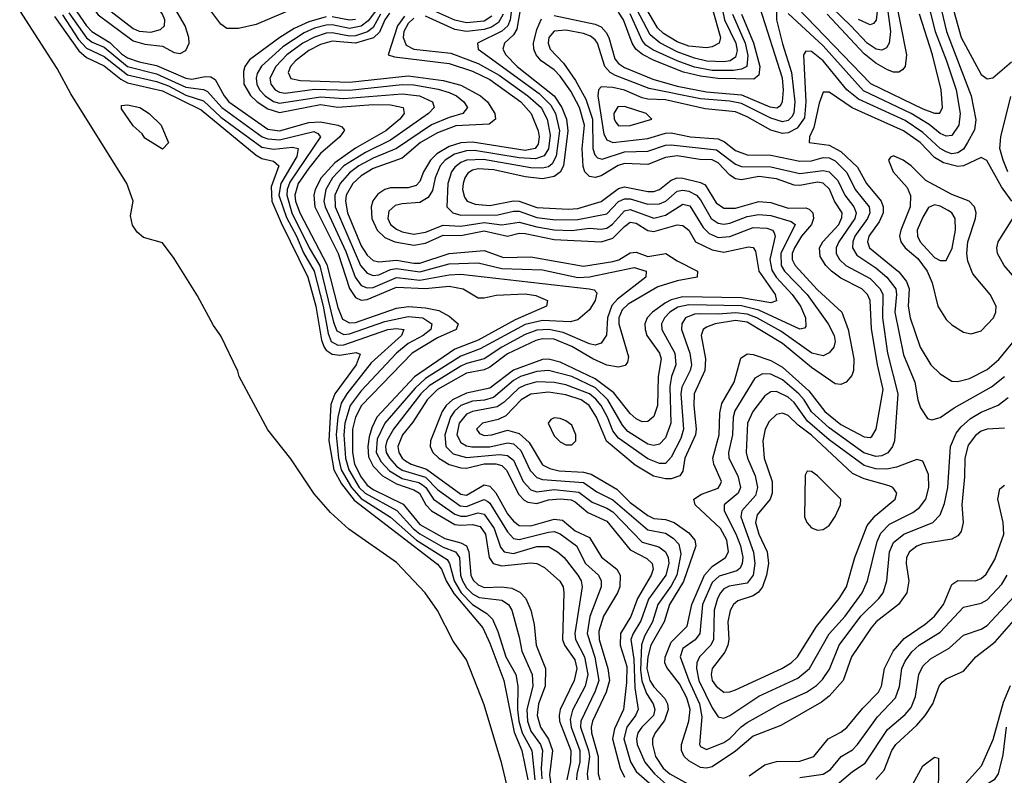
# Model space of a CAD drawing. Header units: inches. Extents: x 990535 to 1117859, y 769386 to 892122.
# Tile 6 of 256: x 1025362 to 1028729, y 846245 to 848831. Entities that reach past the tile are written whole.
import ezdxf

# ---------------------------------------------------------------- set-up
doc = ezdxf.new("R2010")
doc.units = ezdxf.units.IN
doc.header["$MEASUREMENT"] = 0
doc.layers.add('B0824', color=7, linetype='Continuous')

msp = doc.modelspace()

# ---------------------------------------------------------------- linework, layer by layer
at = {"layer": 'B0824', "color": 5}
for points, elevation in [([(1025570, 849089.3), (1025554.3, 849085.7), (1025543.4, 849076.6), (1025537, 849050), (1025539.9, 849030), (1025570, 848940.8), (1025590, 848900.2), (1025630, 848847.6), (1025750, 848758.1), (1025790, 848746.7), (1025850, 848740.5), (1025890, 848718.8), (1025910, 848714.6), (1025930, 848724.9), (1025940.8, 848750), (1025940.6, 848770), (1025928.1, 848810), (1025892.6, 848870), (1025836.3, 848930), (1025770.3, 848970.3), (1025710, 849030.2), (1025675.1, 849055.1), (1025590, 849086.4)], 2220), ([(1025630, 849027.1), (1025610, 849025.4), (1025600.5, 849010), (1025603.2, 848970), (1025617.9, 848930), (1025640.6, 848890), (1025659.1, 848870), (1025750, 848800), (1025770, 848791.1), (1025810, 848787.5), (1025842.7, 848797.3), (1025856.3, 848810), (1025857.7, 848830), (1025850.5, 848850), (1025821, 848890), (1025801.7, 848910), (1025722.2, 848962.2), (1025650, 849018.6)], 2240), ([(1025850, 848388), (1025790, 848425.1), (1025780.1, 848440.1), (1025750, 848467.3), (1025710, 848526), (1025710, 848537.1), (1025730, 848539.8), (1025772.2, 848530), (1025804.9, 848510), (1025846, 848470), (1025870.9, 848409.1)], 2080), ([(1027430, 848533.9), (1027407.8, 848532.2), (1027393.6, 848510), (1027394.7, 848490), (1027400.3, 848480.3), (1027410, 848467.9), (1027450, 848468.2), (1027523.6, 848490), (1027504.2, 848510)], 2480), ([(1028350, 848364.6), (1028340.1, 848359.9), (1028333.2, 848350), (1028349.2, 848310), (1028396.7, 848256.7), (1028408.5, 848228.5), (1028407, 848190), (1028374.8, 848110), (1028370.9, 848090), (1028375.7, 848070), (1028390.4, 848050), (1028433.2, 848013.2), (1028465.6, 847970), (1028482.4, 847930), (1028501.4, 847850), (1028530, 847804.9), (1028550, 847786.5), (1028590, 847761.1), (1028615.8, 847755.8), (1028650, 847766), (1028692.3, 847810), (1028700.5, 847830), (1028700.8, 847850), (1028681.2, 847890), (1028621.4, 847961.4), (1028603.9, 848003.9), (1028600.9, 848030), (1028604.7, 848070), (1028630.3, 848150.3), (1028632.5, 848170), (1028626.8, 848190), (1028608.4, 848210), (1028550, 848232.2), (1028460.5, 848280.5), (1028410, 848330.3), (1028382.9, 848350)], 2520), ([(1028490, 848196.9), (1028470, 848188.4), (1028450, 848154.9), (1028431.2, 848110), (1028431.6, 848090), (1028441, 848070), (1028490, 848017.2), (1028510, 848006.1), (1028530, 848006.3), (1028551.1, 848048.9), (1028561.8, 848110), (1028561.1, 848150), (1028549.3, 848169.3), (1028537.5, 848177.5), (1028510, 848192.1)], 2540), ([(1027950, 847558.6), (1027930, 847557.7), (1027910, 847543.7), (1027868.6, 847490), (1027850.3, 847449.7), (1027846.7, 847350), (1027851, 847330), (1027877.3, 847270), (1027885.3, 847230), (1027878, 847202), (1027831.2, 847150), (1027828, 847130), (1027870.9, 847009.1), (1027875.9, 846970), (1027870.3, 846930), (1027850, 846903), (1027787.9, 846892.1), (1027770, 846883.3), (1027757.9, 846870), (1027747.6, 846850), (1027737.2, 846810), (1027734, 846710), (1027724.9, 846690), (1027686.7, 846650), (1027677.9, 846630), (1027676.5, 846610), (1027684.5, 846570), (1027730, 846476.4), (1027750, 846445.3), (1027770, 846440.1), (1027790, 846449.3), (1027890, 846515.5), (1028022.7, 846577.3), (1028062.8, 846610), (1028130, 846728.8), (1028184.4, 846790), (1028243.3, 846870), (1028260.6, 846910), (1028294.4, 847045.6), (1028306.4, 847073.6), (1028336, 847104), (1028416, 847144), (1028438.8, 847161.2), (1028460.3, 847190), (1028471.4, 847230), (1028470, 847274.5), (1028450, 847320.4), (1028430, 847325.3), (1028360.1, 847299.9), (1028327.3, 847292.7), (1028290, 847293.5), (1028250, 847305.2), (1028130, 847393.4), (1028056.5, 847456.5), (1028010, 847520.4), (1027990, 847538.8)], 2460), ([(1027970, 847484.3), (1027950, 847479.2), (1027924.8, 847455.2), (1027910.6, 847429.4), (1027902.8, 847390), (1027907.7, 847330), (1027935.4, 847250), (1027935.5, 847210), (1027928.1, 847190), (1027883.4, 847136.6), (1027878.4, 847110), (1027889.8, 847070), (1027917.7, 847010), (1027922, 846970), (1027915.8, 846930), (1027901.9, 846890), (1027888.7, 846871.3), (1027870, 846859.4), (1027817.8, 846842.2), (1027802.9, 846830), (1027791, 846809), (1027783.9, 846770), (1027786.9, 846710), (1027783.8, 846690), (1027773.7, 846666.3), (1027729.4, 846610.6), (1027726, 846590), (1027730.1, 846570), (1027743.2, 846550), (1027770, 846529.7), (1027790, 846530.5), (1027810, 846537.5), (1027968, 846610), (1028000.6, 846630), (1028021.8, 846650), (1028086.3, 846753.7), (1028164.2, 846850), (1028188.9, 846890), (1028217.3, 846990), (1028259.8, 847100.2), (1028287.1, 847132.9), (1028355.6, 847190), (1028361.7, 847210), (1028348.1, 847230), (1028335.8, 847235.8), (1028250, 847260), (1028210, 847277.3), (1028070, 847409.1), (1028023.5, 847443.5), (1027990, 847476.1)], 2480), ([(1027190, 847468.7), (1027177.8, 847462.2), (1027168.5, 847450), (1027190, 847406.3), (1027210, 847386), (1027230, 847375.8), (1027250, 847376.4), (1027263.2, 847390), (1027263.7, 847396.3), (1027263.5, 847410), (1027250, 847442.8), (1027230, 847458.5), (1027210, 847466.3)], 2420), ([(1028054.6, 847285.4), (1028047.4, 847272.6), (1028046.2, 847130), (1028054.1, 847110), (1028070, 847091.7), (1028090, 847083.7), (1028110, 847086.6), (1028130, 847100.4), (1028150, 847130.1), (1028168.6, 847170), (1028170.3, 847190), (1028090, 847269.4), (1028070, 847284.3)], 2520)]:
    msp.add_lwpolyline(points, close=True, dxfattribs=dict(at, elevation=elevation))
for points, elevation in [([(1028316.2, 848970), (1028339.6, 848790), (1028335.5, 848750), (1028326.1, 848733.9), (1028310, 848726.1), (1028290.8, 848729.2), (1028259.5, 848750), (1028204, 848810), (1027977.2, 849030)], 2360), ([(1027087.6, 848952.4), (1027061.3, 848798.7), (1027050, 848778.5), (1027019.5, 848750), (1027013.4, 848730), (1027024.5, 848710), (1027063, 848670), (1027189.8, 848570), (1027216.1, 848530), (1027231.5, 848490), (1027236.4, 848450), (1027221, 848330), (1027210.6, 848309.4), (1027190, 848293.9), (1027150, 848285.7), (1027090, 848292.7), (1026983.3, 848316.7), (1026930, 848320.3), (1026910, 848315.6), (1026894.6, 848305.4), (1026883.5, 848290), (1026877.9, 848270), (1026876.5, 848250), (1026882.9, 848222.9), (1026891.6, 848210), (1026918.8, 848198.8), (1026970, 848194.5), (1027050, 848210.5), (1027070, 848209.7), (1027130, 848187.6), (1027238.2, 848181.8), (1027270, 848185), (1027350, 848208.1), (1027410, 848252.7), (1027430, 848258.7), (1027510, 848242.4), (1027530, 848242.8), (1027550, 848250.1), (1027590, 848281.9), (1027610, 848289), (1027630, 848288.6), (1027690, 848273.8), (1027705.8, 848265.8), (1027744.1, 848204.1), (1027770, 848185.4), (1027810, 848185.6), (1027890, 848208.5), (1027930, 848204.6), (1027990, 848185.5), (1028050, 848186.6), (1028062.2, 848182.2), (1028074.2, 848170), (1028076.2, 848150), (1028069.1, 848130), (1028035.2, 848090), (1028011, 848050), (1028003.8, 848030), (1028003.6, 848010), (1028013.3, 847990), (1028090, 847905.8), (1028173.4, 847830), (1028194.5, 847770), (1028214.8, 847670), (1028213.3, 847630), (1028207.3, 847612.7), (1028188, 847590), (1028170, 847582.8), (1028150, 847584.4), (1028070, 847640.9), (1027970, 847722.2), (1027850, 847795.7), (1027810, 847801.5), (1027740.7, 847790), (1027710, 847778.9), (1027699.2, 847770), (1027692.4, 847750), (1027706.7, 847670), (1027705, 847630), (1027668.3, 847550), (1027666.9, 847510), (1027675.4, 847430), (1027672.5, 847410), (1027636.2, 847330), (1027630, 847285.6), (1027619.3, 847270), (1027590, 847259.8), (1027570, 847259.2), (1027529.2, 847269.2), (1027466.1, 847306.1), (1027368.7, 847388.7), (1027334.8, 847470), (1027308.7, 847510), (1027281.4, 847530), (1027230, 847546.7), (1027170, 847556.1), (1027110, 847548.7), (1027077, 847530), (1027024.7, 847475.3), (1026997.9, 847462.1), (1026944, 847450), (1026924.2, 847430), (1026934.7, 847414.7), (1026950, 847407.7), (1026976.4, 847410), (1027030, 847426), (1027070, 847414.9), (1027104.1, 847384), (1027150, 847307), (1027174.4, 847294.4), (1027206.7, 847286.7), (1027290, 847282.8), (1027315.7, 847275.7), (1027403.8, 847223.8), (1027450, 847178), (1027510, 847134), (1027530, 847124.1), (1027570, 847119.9), (1027599.6, 847110), (1027650, 847074.8), (1027670.7, 847050), (1027673.9, 847030), (1027631.7, 846908.3), (1027584.2, 846830), (1027566.2, 846770), (1027520.2, 846690), (1027509.6, 846650.4), (1027506.8, 846610), (1027517, 846570), (1027530, 846547.7), (1027568, 846508), (1027576.7, 846490), (1027579.2, 846470), (1027567.3, 846432.7), (1027535.2, 846390), (1027526.1, 846370), (1027525.5, 846350), (1027536.6, 846310), (1027562.1, 846270), (1027585, 846250), (1027657.2, 846210)], 2380), ([(1028498, 848930), (1028531.7, 848790), (1028615.4, 848570), (1028632, 848488), (1028626.7, 848453.3), (1028603.5, 848410), (1028590, 848387.9), (1028570, 848374.6), (1028550, 848372), (1028530, 848378.5), (1028509.9, 848389.8), (1028450, 848444.6), (1028390, 848485.2), (1028230, 848558.3), (1028190.9, 848590.9), (1028110, 848689.9), (1028070, 848721.5), (1028050, 848722.7), (1028042.7, 848710), (1028050.8, 848550), (1028045.4, 848494.6), (1028020.6, 848459.4), (1027990, 848443.7), (1027970, 848441.7), (1027930, 848452.6), (1027850, 848498.7), (1027810, 848515), (1027705.7, 848525.7), (1027570, 848556.1), (1027510, 848558.2), (1027490, 848562.7), (1027430, 848589.3), (1027390, 848598.5), (1027350, 848600.7), (1027340.8, 848590), (1027339.2, 848570), (1027359.4, 848439.4), (1027370, 848419.1), (1027390, 848410.9), (1027510, 848424.2), (1027570, 848442.6), (1027590, 848442.9), (1027655.8, 848430), (1027750, 848423.2), (1027772.4, 848412.4), (1027810, 848383.2), (1027850, 848367.9), (1027930, 848367.3), (1028030, 848346.7), (1028070, 848347.9), (1028110, 848358.6), (1028130, 848357.9), (1028150, 848347.8), (1028190, 848307.4), (1028219.3, 848250), (1028267, 848190), (1028269.1, 848170), (1028261.7, 848150), (1028218.3, 848090), (1028210.5, 848070), (1028209.6, 848049.6), (1028224.6, 848024.6), (1028290, 847981.9), (1028326.8, 847950), (1028357.7, 847910), (1028360.8, 847890), (1028354.3, 847830), (1028383.7, 847683.7), (1028422.6, 847590), (1028433.2, 847530), (1028442.8, 847502.8), (1028466.4, 847466.4), (1028481.6, 847461.6), (1028510, 847469.4), (1028557.8, 847502.2), (1028685.5, 847574.5), (1028730, 847610.1)], 2460), ([(1027729.7, 848870), (1027758.5, 848770), (1027754.2, 848750), (1027730, 848737.2), (1027710, 848733.8), (1027650, 848739.5), (1027610, 848754.6), (1027563.7, 848783.8), (1027543, 848803), (1027470, 848929.4)], 2320), ([(1028452.3, 848950), (1028492.7, 848790), (1028531.8, 848690), (1028564.4, 848590), (1028577.6, 848510), (1028573.1, 848470), (1028550, 848434.1), (1028530, 848431.8), (1028510, 848441.7), (1028471.6, 848471.6), (1028410, 848510), (1028247.6, 848587.6), (1028110, 848740.8), (1027990, 848852.2)], 2440), ([(1028351.3, 848930), (1028394.7, 848710), (1028390.4, 848670), (1028380.9, 848659.1), (1028368.6, 848651.4), (1028350, 848651.5), (1028330, 848658.9), (1028290, 848682.1), (1028250, 848714), (1028123.6, 848850)], 2380), ([(1027049.1, 848910), (1027039.5, 848830), (1027030.6, 848809.4), (1027010, 848791.3), (1026927.5, 848750), (1026930.1, 848730), (1027137.7, 848577.7), (1027178.6, 848538.6), (1027193.8, 848510), (1027207.5, 848450), (1027196.2, 848363.8), (1027182.8, 848337.2), (1027170, 848327.5), (1027150, 848322.3), (1027110, 848323.4), (1026948.3, 848351.7), (1026890.2, 848349.8), (1026870, 848341.6), (1026850, 848326.2), (1026838.5, 848310), (1026826.1, 848270), (1026822.8, 848190), (1026843, 848170), (1026870, 848161.7), (1026996.6, 848163.4), (1027050, 848175), (1027070, 848174.9), (1027130, 848153.8), (1027193.7, 848146.3), (1027270, 848146.9), (1027370, 848166.7), (1027410, 848208.6), (1027430, 848217.7), (1027450, 848217.2), (1027510, 848199.2), (1027550, 848200.7), (1027571.9, 848210), (1027610, 848244.2), (1027630, 848247.2), (1027650, 848243.4), (1027676.4, 848230), (1027690, 848214.4), (1027727, 848150), (1027750, 848133.8), (1027770, 848130.8), (1027790, 848134), (1027850, 848156.6), (1027890, 848164.1), (1027930, 848160.3), (1028000.6, 848140.6), (1028013.5, 848130), (1027964.8, 848030), (1027965.6, 847990), (1027977.8, 847970), (1028055.2, 847890), (1028126.7, 847790), (1028147.2, 847750), (1028150.7, 847730), (1028145.7, 847710), (1028129.7, 847690.3), (1028110, 847680.9), (1028070.5, 847689.5), (1027964.7, 847764.7), (1027882.7, 847810), (1027850, 847822.8), (1027810, 847827.4), (1027750, 847822.9), (1027690, 847824.5), (1027670, 847822.9), (1027638.7, 847810), (1027625.6, 847790), (1027625.3, 847770), (1027654, 847690), (1027658.9, 847650), (1027654.2, 847630), (1027626.7, 847573.3), (1027622.4, 847550), (1027632, 847430), (1027622.3, 847397.7), (1027590, 847333.3), (1027570, 847311.6), (1027550, 847311.9), (1027510, 847328.3), (1027410, 847398.2), (1027390, 847424), (1027372.5, 847470), (1027350.5, 847510), (1027332.3, 847532.3), (1027310.2, 847550), (1027230, 847581.6), (1027190, 847589.4), (1027130, 847590.9), (1027090, 847580.5), (1027068.9, 847570), (1027018.3, 847521.7), (1026994.4, 847505.6), (1026910, 847490.3), (1026890, 847480.6), (1026864.3, 847450), (1026856.2, 847410), (1026870, 847383.5), (1026890, 847372.4), (1026908.5, 847368.5), (1026970, 847369.1), (1027030, 847383.1), (1027050, 847379.4), (1027076, 847356), (1027108, 847288), (1027130, 847263.6), (1027150, 847257), (1027290, 847247), (1027335.1, 847215.1), (1027390, 847188.2), (1027510, 847084.7), (1027570, 847074.1), (1027596.2, 847056.2), (1027615.5, 847035.5), (1027622.7, 847002.7), (1027608.5, 846930), (1027590, 846893.4), (1027544.6, 846830), (1027525.6, 846770), (1027498.5, 846721.5), (1027488.4, 846691.6), (1027484.8, 846604.8), (1027488.9, 846568.9), (1027504.9, 846524.9), (1027527.8, 846490), (1027534.2, 846470), (1027528.9, 846450), (1027488.9, 846410), (1027475.7, 846390), (1027471.5, 846370), (1027473.6, 846350), (1027499.1, 846290), (1027532.3, 846250), (1027573.4, 846213.4)], 2360), ([(1027759.3, 848890), (1027772.2, 848830), (1027810.6, 848750), (1027814.9, 848725.1), (1027810, 848702.3), (1027791.9, 848690), (1027770, 848686.9), (1027711.4, 848688.6), (1027670, 848698.8), (1027610, 848721), (1027551, 848751), (1027518.4, 848778.4), (1027450, 848909.4)], 2340), ([(1027990, 848904.8), (1028271.7, 848611.7), (1028450, 848525.1), (1028490, 848510.7), (1028509, 848511), (1028517.1, 848530), (1028513, 848590), (1028483.7, 848710), (1028438.9, 848850)], 2420), ([(1028542.6, 848910), (1028581.4, 848770), (1028650, 848643.5), (1028670, 848628.4), (1028690, 848631.7), (1028753.9, 848686.1)], 2480), ([(1027030, 846203.1), (1027010, 846284.9), (1026950, 846486), (1026890, 846640.4), (1026844.4, 846704.4), (1026790, 846808.8), (1026748.8, 846870), (1026650, 846973.2), (1026487.4, 847087.4), (1026424.4, 847144.4), (1026368.2, 847208.2), (1026288.5, 847328.5), (1026210, 847427.7), (1026112, 847610), (1026107.6, 847627.6), (1026050, 847749), (1026024.6, 847784.6), (1025970, 847885.4), (1025890, 848013.5), (1025850, 848066.9), (1025785.4, 848085.4), (1025763, 848103), (1025747.1, 848127.1), (1025740.3, 848159.7), (1025749.4, 848210), (1025727.9, 848270), (1025536.4, 848576.4), (1025490, 848663.4), (1025361.6, 848861.6)], 2080), ([(1025534.4, 848890), (1025589.7, 848809.7), (1025608.4, 848790), (1025670, 848752.8), (1025710, 848713.6), (1025730, 848700.6), (1025770, 848686.4), (1025830, 848673.9), (1025930, 848630), (1025950, 848627.3), (1025996.3, 848636.3), (1026015.4, 848635.4), (1026030, 848625.4), (1026060.6, 848570), (1026077.2, 848550), (1026210, 848456.2), (1026250, 848449.9), (1026350, 848478.5), (1026390, 848481.6), (1026449.8, 848469.8), (1026463.4, 848463.4), (1026472, 848452), (1026456.5, 848430), (1026390, 848372.3), (1026350, 848322.2), (1026313.5, 848270), (1026303.1, 848230), (1026305.3, 848210), (1026319.2, 848170), (1026412.4, 847992.4), (1026450, 847845.8), (1026466.1, 847806), (1026490, 847792.8), (1026510, 847794.7), (1026650, 847844), (1026690.9, 847849.1), (1026750, 847844.8), (1026795.6, 847835.6), (1026830, 847816.4), (1026861.6, 847790), (1026853.8, 847770), (1026790, 847742.3), (1026704.3, 847690), (1026530.4, 847510), (1026509.9, 847470.1), (1026500.1, 847430), (1026500, 847350), (1026506.7, 847310), (1026530, 847264.7), (1026550, 847237.8), (1026570, 847223.5), (1026673.3, 847173.3), (1026730, 847103.4), (1026815.5, 847055.5), (1026870, 847040.6), (1026889.9, 847029.9), (1026898, 847010), (1026904.3, 846930), (1026912.9, 846912.9), (1026930, 846896.4), (1026950, 846888.1), (1027010.2, 846890.2), (1027045.1, 846885.1), (1027072, 846872), (1027092.4, 846850), (1027109.4, 846810), (1027121.3, 846761.3), (1027127.7, 846690), (1027159.8, 846610), (1027159, 846550), (1027135.8, 846490), (1027131, 846450), (1027142.8, 846410), (1027170, 846368.3), (1027184.1, 846330), (1027174, 846246), (1027184.5, 846170)], 2180), ([(1026307.3, 848872.7), (1026170, 848814.5), (1026110, 848800.4), (1026070, 848800.9), (1026050, 848815.3), (1026008.7, 848870)], 2180), ([(1026596.5, 848883.5), (1026553.5, 848826.5), (1026530, 848808.2), (1026490, 848800.6), (1026430, 848812.9), (1026410, 848812.3), (1026370, 848801.8), (1026334, 848786), (1026261.9, 848738.1), (1026188.9, 848671.1), (1026173.9, 848646.1), (1026170, 848630), (1026172.5, 848610), (1026182.2, 848590), (1026200.7, 848570), (1026230, 848550.4), (1026250, 848544.9), (1026390, 848566.8), (1026470, 848561.3), (1026670, 848576.5), (1026729.2, 848570), (1026772.9, 848550), (1026779.1, 848530), (1026760.1, 848510), (1026630, 848417.8), (1026543.9, 848376.1), (1026470.3, 848330), (1026431.5, 848290), (1026408.2, 848250), (1026401.8, 848210), (1026405.9, 848190), (1026476.9, 848036.9), (1026509.4, 847949.4), (1026530, 847921.4), (1026550, 847913.1), (1026570, 847914.3), (1026650, 847948.5), (1026730, 847939.1), (1026830, 847957.9), (1026870, 847959.7), (1027309.2, 847909.2), (1027326.6, 847906.6), (1027336, 847896), (1027329.5, 847870), (1027310, 847837.4), (1027270, 847803.2), (1027243.7, 847796.3), (1027150, 847800.9), (1027090, 847787.2), (1026936.1, 847703.9), (1026870, 847678.9), (1026750, 847602.8), (1026714, 847570), (1026610.5, 847449.5), (1026584.3, 847395.7), (1026580.9, 847350), (1026597.4, 847317.4), (1026626.6, 847286.6), (1026670, 847260.6), (1026726.7, 847246.7), (1026739.4, 847239.4), (1026750.8, 847230), (1026776.6, 847190), (1026850, 847138.3), (1026870, 847131.5), (1026890, 847131.8), (1026930, 847142.9), (1026950, 847138.1), (1026984.6, 847090), (1027005.5, 847025.5), (1027018, 847010), (1027050, 847004.5), (1027130, 847027.9), (1027170, 847027.8), (1027200.4, 847010), (1027223.4, 846990), (1027271, 846930), (1027282.1, 846910), (1027285.8, 846890), (1027260, 846730), (1027262.6, 846710), (1027293.8, 846650), (1027304.8, 846590), (1027295.5, 846550), (1027252.6, 846467.4), (1027243.9, 846436.1), (1027247.4, 846410), (1027277.6, 846330), (1027277.6, 846290), (1027266.8, 846250), (1027266, 846230)], 2240), ([(1026976.9, 848843.1), (1026950, 848825.2), (1026890, 848819.3), (1026850, 848829.2), (1026756.9, 848870)], 2320), ([(1027190, 848845.2), (1027330, 848814.7), (1027350, 848805.6), (1027367.2, 848787.2), (1027376.3, 848770), (1027396.8, 848696.8), (1027410, 848680.5), (1027430, 848667), (1027526.7, 848626.7), (1027610, 848603.6), (1027710, 848583.8), (1027830, 848573.9), (1027927.6, 848532.4), (1027951.5, 848528.5), (1027963.3, 848536.7), (1027970.2, 848549.8), (1027974.1, 848590), (1027970.2, 848630), (1027894.2, 848870)], 2420), ([(1028295.8, 848870), (1028291.2, 848828.8), (1028282.1, 848817.9), (1028270, 848812.7), (1028230, 848831)], 2340), ([(1025481.2, 848841.2), (1025563.7, 848723.7), (1025590, 848701.1), (1025650, 848672.3), (1025707.2, 848627.2), (1025730, 848614.4), (1025850, 848586.7), (1025982, 848522), (1026170, 848366.5), (1026190, 848355.5), (1026230, 848346.7), (1026247.7, 848330), (1026221.5, 848258.5), (1026224.1, 848210), (1026255.3, 848135.3), (1026347.3, 847950), (1026374.3, 847850), (1026394.3, 847734.3), (1026402.6, 847710), (1026410, 847699.4), (1026430, 847686.2), (1026456.9, 847683.1), (1026512.1, 847692.1), (1026525.9, 847685.9), (1026512.6, 847650), (1026439.7, 847550), (1026426.2, 847513.8), (1026418.7, 847390), (1026435.7, 847290), (1026462.2, 847242.2), (1026506, 847186), (1026790, 846967.7), (1026804, 846950), (1026820.2, 846910), (1026846.6, 846866.6), (1026945.6, 846750), (1026970, 846697.2), (1027017.7, 846570), (1027053.1, 846393.1), (1027079.4, 846330), (1027099, 846230)], 2120), ([(1025507.7, 848847.7), (1025562.6, 848762.7), (1025590, 848733.6), (1025650, 848704.7), (1025730, 848641.4), (1025830, 848619.3), (1025870, 848603.8), (1025930, 848572), (1025990, 848552.5), (1026050, 848497.1), (1026190, 848394.7), (1026230, 848387.4), (1026294.6, 848394.6), (1026313.5, 848390), (1026310, 848362.7), (1026255.2, 848270), (1026247.7, 848230), (1026273.7, 848153.7), (1026308.1, 848090), (1026332.4, 848032.4), (1026368.6, 847970), (1026399.7, 847850), (1026416.6, 847756.6), (1026427.3, 847730), (1026450, 847716.6), (1026470, 847717.5), (1026620.9, 847770), (1026650, 847774.4), (1026675.5, 847770), (1026666.9, 847750), (1026564.1, 847655.9), (1026480.3, 847550), (1026461.5, 847518.5), (1026449.8, 847470.2), (1026444.2, 847410), (1026451.7, 847330), (1026461.1, 847290), (1026496.1, 847230), (1026530, 847192.3), (1026630, 847127.9), (1026718.7, 847050), (1026823.2, 846983.2), (1026832.1, 846970), (1026847.3, 846910), (1026871.4, 846870), (1026910, 846829.9), (1026959.2, 846799.2), (1026978.8, 846778.8), (1026996.9, 846736.9), (1027024.5, 846650), (1027058.8, 846590), (1027064.7, 846550), (1027063.6, 846470), (1027068.8, 846430), (1027080.6, 846390), (1027113.2, 846330), (1027123.1, 846230)], 2140), ([(1025530, 848853.8), (1025590, 848768), (1025610, 848753.7), (1025650, 848736.2), (1025730, 848670.2), (1025830, 848645.5), (1025930, 848599.9), (1025990, 848591.3), (1026004.4, 848584.4), (1026052.6, 848530), (1026191.3, 848430), (1026210, 848422.5), (1026250, 848419.8), (1026367.7, 848447.7), (1026381.7, 848441.7), (1026390, 848430.2), (1026285.7, 848274.3), (1026276.2, 848250), (1026274.8, 848230), (1026292.5, 848170), (1026351.2, 848050), (1026388.1, 847988.1), (1026435.1, 847795.1), (1026446.3, 847766.3), (1026470, 847753.2), (1026490, 847755.6), (1026610, 847798.3), (1026690, 847815.4), (1026740.5, 847810), (1026770.9, 847790), (1026767.4, 847770), (1026741, 847750), (1026690, 847722.6), (1026649.8, 847690), (1026530, 847560.9), (1026491.9, 847510), (1026473.6, 847450), (1026470, 847410), (1026476.2, 847330), (1026487.8, 847290), (1026522.7, 847230), (1026543.3, 847210), (1026651.1, 847151.1), (1026707, 847090), (1026730, 847071.4), (1026810, 847025.9), (1026852.1, 847010), (1026865.9, 846990), (1026869.7, 846930), (1026876.4, 846910), (1026890, 846886.7), (1026910, 846866), (1026933.5, 846853.5), (1027010, 846843.8), (1027032.9, 846830), (1027044.6, 846810), (1027070, 846718), (1027078.5, 846670), (1027114.1, 846590), (1027116.3, 846550), (1027095.8, 846470), (1027098, 846430), (1027110, 846396.6), (1027142.4, 846350), (1027149.3, 846330), (1027144.9, 846270), (1027147.2, 846232.8)], 2160), ([(1026410, 848840), (1026350, 848823.8), (1026300.1, 848799.9), (1026250.8, 848769.2), (1026147.3, 848692.7), (1026131.5, 848670), (1026126.5, 848653.5), (1026128.5, 848610), (1026150.7, 848570.7), (1026173.9, 848550), (1026210, 848525.9), (1026250, 848512.8), (1026390, 848540), (1026450, 848531.4), (1026570, 848540.5), (1026630, 848539.8), (1026672.7, 848530), (1026676, 848510), (1026661.9, 848490), (1026613.7, 848450), (1026510, 848391.1), (1026439.7, 848340.3), (1026393, 848290), (1026371.8, 848250), (1026367.3, 848230), (1026371.4, 848190), (1026451, 848030), (1026490, 847911.3), (1026510, 847879.8), (1026530, 847871.4), (1026550, 847873.4), (1026650, 847915), (1026749.1, 847910.9), (1026830, 847918.7), (1026878.5, 847910), (1026930, 847878.9), (1026950, 847878.7), (1026991.5, 847888.5), (1027090, 847892.2), (1027126.3, 847886.3), (1027167.3, 847870), (1027163, 847850), (1027056.3, 847803.7), (1026930, 847734.3), (1026850, 847703.5), (1026711.9, 847608.1), (1026583.3, 847470), (1026566, 847434), (1026557, 847403), (1026552.2, 847370), (1026554.7, 847334.7), (1026570, 847302.9), (1026602.2, 847270), (1026650, 847242), (1026710, 847221.8), (1026729.5, 847210), (1026750.5, 847170.5), (1026770, 847150.2), (1026850, 847103.8), (1026870, 847100.6), (1026910, 847103.7), (1026936.2, 847096.2), (1026954.5, 847070), (1026967.1, 846990), (1026980.7, 846970), (1027010, 846962.3), (1027110, 846972.1), (1027130, 846969.8), (1027155.9, 846955.9), (1027209.3, 846909.3), (1027220.1, 846890), (1027223.1, 846870), (1027217.9, 846710), (1027224.4, 846690), (1027259.7, 846639.7), (1027267.5, 846610), (1027257.9, 846570), (1027210, 846470), (1027206.2, 846450), (1027208.3, 846430), (1027246.3, 846330), (1027245.2, 846290), (1027232.5, 846230)], 2220), ([(1026596.1, 848850), (1026570, 848803.9), (1026551.3, 848788.7), (1026510, 848775.2), (1026490, 848774.4), (1026430, 848785.5), (1026410, 848784), (1026370, 848771.2), (1026329.5, 848750), (1026275.4, 848710), (1026237.4, 848670), (1026217.4, 848630), (1026220.2, 848610), (1026235.5, 848590), (1026250, 848582.3), (1026270, 848579.4), (1026370, 848592.6), (1026490, 848589.9), (1026670, 848608.3), (1026710, 848608), (1026792.9, 848592.9), (1026830, 848581.5), (1026855, 848570), (1026880.6, 848550), (1026893.5, 848530), (1026876.6, 848510), (1026830, 848496.3), (1026770, 848470.4), (1026649.9, 848390.1), (1026570, 848356.3), (1026521.3, 848330), (1026490, 848306.8), (1026457.8, 848270), (1026439.4, 848230), (1026441, 848190), (1026527.6, 847990), (1026550, 847962.7), (1026570, 847955.4), (1026590, 847958), (1026630, 847975.8), (1026650, 847979.4), (1026730, 847967.9), (1026830, 847994.9), (1026930, 847998.7), (1027010, 847979.5), (1027150, 847974.8), (1027270, 847948.8), (1027310, 847950.9), (1027463, 847983), (1027504.1, 847970), (1027503, 847950), (1027405.7, 847874.3), (1027387.2, 847852.8), (1027371.6, 847810), (1027368.9, 847751.1), (1027350, 847723.9), (1027330, 847717.2), (1027310, 847720.9), (1027220, 847760), (1027170.8, 847770.8), (1027130, 847767.9), (1027090, 847753.5), (1027010, 847710), (1026950, 847670), (1026890, 847654.6), (1026870, 847645), (1026762.2, 847577.8), (1026733.9, 847550), (1026639.8, 847430), (1026616.8, 847390), (1026612.3, 847370), (1026615.2, 847350), (1026625.8, 847330), (1026650, 847303.3), (1026670, 847289.6), (1026750, 847265.2), (1026790, 847223.4), (1026867.6, 847167.6), (1026890, 847165.3), (1026950, 847189), (1026962.2, 847182.2), (1026970, 847176.4), (1027030, 847077.9), (1027050, 847055.7), (1027070, 847052.4), (1027170, 847077.5), (1027190, 847079.2), (1027210, 847071.7), (1027265.9, 847030), (1027296.9, 846970), (1027341, 846930), (1027350.8, 846910), (1027350.4, 846890), (1027311.8, 846788.2), (1027301.9, 846730), (1027328.8, 846648.8), (1027342, 846570), (1027330, 846533.1), (1027280.3, 846430), (1027279.9, 846410), (1027307.1, 846330), (1027310, 846310), (1027302.3, 846250), (1027304.3, 846230)], 2260), ([(1026626.9, 848853.1), (1026610.7, 848830), (1026592, 848788), (1026571.7, 848768.3), (1026510, 848749.8), (1026430, 848756.6), (1026390, 848746), (1026350, 848725.4), (1026305.3, 848690), (1026288.1, 848670), (1026280.1, 848650), (1026288.9, 848628.9), (1026322, 848622), (1026490, 848617.2), (1026690, 848638), (1026810, 848622.9), (1026870, 848606), (1026938.1, 848570), (1026961.1, 848550), (1026986.8, 848510), (1026989, 848490), (1026967.2, 848472.8), (1026853.1, 848466.9), (1026790, 848443.9), (1026732.8, 848410), (1026670, 848356.9), (1026570, 848321.4), (1026530, 848296.8), (1026501.1, 848270), (1026478.7, 848230), (1026475.9, 848210), (1026483.2, 848170), (1026530, 848057.1), (1026550, 848024.3), (1026570, 848006.4), (1026590, 848001.6), (1026650, 848007.8), (1026710, 847997), (1026730, 847997.6), (1026830, 848030.7), (1026950, 848040.7), (1027016.5, 848016.5), (1027110, 848019.7), (1027290, 847987.4), (1027390, 848002.7), (1027411, 848009), (1027450, 848032.5), (1027470, 848035), (1027510, 848020.4), (1027571.1, 848031.1), (1027610, 848005), (1027680.1, 847970), (1027678.6, 847950), (1027610, 847937.5), (1027543.9, 847916.1), (1027442.9, 847857.1), (1027422.3, 847837.7), (1027410.9, 847810), (1027411, 847790), (1027443.6, 847676.4), (1027440.9, 847659.1), (1027432.4, 847647.6), (1027410, 847641.7), (1027370, 847648.5), (1027322.1, 847670), (1027250, 847712.4), (1027190, 847736.9), (1027150, 847738.7), (1027126.6, 847733.4), (1027030, 847687.3), (1026970, 847641.7), (1026950, 847632.3), (1026890, 847620.7), (1026790, 847564.7), (1026755.3, 847530), (1026706.4, 847453.6), (1026671.3, 847410), (1026654.8, 847370), (1026657.8, 847350), (1026669.6, 847330), (1026681, 847321), (1026700.1, 847310), (1026752.5, 847292.5), (1026870, 847207), (1026890, 847204.1), (1026950, 847238.5), (1026970, 847234.9), (1026990, 847212), (1027030, 847139.8), (1027050, 847114.5), (1027070, 847100.4), (1027110, 847098.9), (1027190, 847121.9), (1027217.9, 847117.9), (1027261.3, 847081.3), (1027310, 847058.7), (1027351, 846991), (1027403.8, 846950), (1027415.4, 846930), (1027414.2, 846890), (1027406.7, 846870), (1027357.9, 846790), (1027341.9, 846738.1), (1027343.7, 846710), (1027373.4, 846610), (1027378.3, 846570), (1027367.3, 846530), (1027320.9, 846430), (1027315.6, 846410), (1027317.3, 846390), (1027339.8, 846310), (1027340.5, 846250), (1027345.7, 846230)], 2280), ([(1026510, 848831.3), (1026490, 848828.8), (1026430, 848840.4)], 2220), ([(1026677.8, 848842.2), (1026653.4, 848810), (1026621.7, 848710), (1026643.2, 848703.2), (1026830, 848680.9), (1026910, 848653.9), (1026970, 848625.7), (1027075.1, 848550), (1027111.1, 848510), (1027135.1, 848450), (1027138.4, 848430), (1027135, 848405), (1027124.1, 848390), (1027090, 848383.1), (1026910, 848411.8), (1026870, 848409), (1026830, 848396.4), (1026788.1, 848371.9), (1026766.3, 848350), (1026742.5, 848310), (1026730, 848277.4), (1026717.3, 848262.7), (1026690, 848254.9), (1026630, 848255.1), (1026610, 848249.3), (1026586.6, 848233.4), (1026569.5, 848210.5), (1026563.3, 848190), (1026565.9, 848150), (1026584, 848110), (1026610, 848085.2), (1026644.8, 848070), (1026710, 848058.6), (1026750, 848066.3), (1026810, 848092.8), (1026870, 848092.5), (1026950, 848108.6), (1027030, 848090.4), (1027070, 848099.8), (1027090, 848098.8), (1027190, 848078.7), (1027350, 848070.9), (1027390, 848082.8), (1027430, 848123.5), (1027450, 848137.5), (1027470, 848134.8), (1027510, 848108.9), (1027530, 848105.7), (1027610, 848128.3), (1027630, 848126.9), (1027650, 848110.5), (1027672.7, 848070), (1027730, 848042.8), (1027770, 848035.3), (1027853.8, 848053.8), (1027870, 848050.9), (1027878.1, 848038.1), (1027890, 847970), (1027945.3, 847890), (1027950, 847869.1), (1027930, 847861.4), (1027830, 847879.4), (1027630, 847882.6), (1027590, 847872.3), (1027570, 847861.9), (1027525.5, 847830), (1027507.9, 847810), (1027499.9, 847790), (1027500.2, 847770), (1027506.6, 847750), (1027549.5, 847690), (1027555.5, 847670), (1027545.5, 847610), (1027543.5, 847510), (1027530, 847473.3), (1027510, 847455.3), (1027490, 847454.4), (1027470, 847464.8), (1027450, 847483), (1027393.5, 847553.5), (1027330, 847601.5), (1027210, 847658.6), (1027170, 847669.2), (1027150, 847668.3), (1027050, 847631.3), (1026970, 847569.8), (1026890, 847552.8), (1026842, 847530), (1026819.8, 847510), (1026806.7, 847490), (1026766.4, 847390), (1026765.3, 847370), (1026774.9, 847350), (1026795.3, 847330), (1026830, 847308.1), (1026870, 847296.6), (1026890, 847295.8), (1026950, 847310.6), (1026990, 847311), (1027010, 847305.7), (1027028.1, 847288.1), (1027067.6, 847207.6), (1027087, 847187), (1027100, 847180), (1027130, 847175.3), (1027170, 847187.4), (1027210, 847191.5), (1027247.3, 847187.3), (1027261, 847181), (1027304.3, 847144.3), (1027370, 847114.8), (1027450, 847017), (1027506.6, 846986.6), (1027525.1, 846970), (1027527.7, 846950), (1027521.4, 846930), (1027475.1, 846850), (1027451.3, 846788.7), (1027416, 846730), (1027414.9, 846690), (1027437.9, 846617.9), (1027436.9, 846563.1), (1027426.6, 846470), (1027395.6, 846404.4), (1027388.7, 846370), (1027415.2, 846270), (1027430, 846238.6)], 2320), ([(1026710, 848835.4), (1026690, 848817.6), (1026675.5, 848790), (1026672.8, 848770), (1026683.9, 848743.9), (1026709.7, 848729.7), (1026835.6, 848715.6), (1026930, 848680.7), (1027001.3, 848641.3), (1027099.6, 848570), (1027144.7, 848530), (1027165.3, 848490), (1027175.6, 848435.6), (1027170, 848389), (1027155.1, 848364.9), (1027125.8, 848354.2), (1027070, 848358), (1026916.9, 848383.1), (1026890, 848382.1), (1026849.2, 848370.8), (1026816.6, 848350), (1026799.7, 848330), (1026782.8, 848290), (1026773.6, 848246.4), (1026758.4, 848221.6), (1026730, 848205), (1026670, 848200.8), (1026645.3, 848194.7), (1026624.4, 848175.6), (1026620.4, 848150), (1026629.7, 848130), (1026650, 848113.5), (1026670, 848104.6), (1026710, 848097), (1026750, 848104.1), (1026810, 848127.9), (1026870, 848124.2), (1026950, 848137), (1027010.9, 848129.1), (1027070, 848138.3), (1027130, 848121.5), (1027190, 848111.7), (1027250.5, 848109.5), (1027310, 848117.3), (1027350, 848114.2), (1027370, 848117.4), (1027389.1, 848130.9), (1027430, 848176.5), (1027450, 848180.9), (1027530, 848151.5), (1027570, 848162.2), (1027630, 848199.2), (1027653.6, 848193.6), (1027699, 848119), (1027719.4, 848099.4), (1027750, 848085.7), (1027790, 848088.5), (1027870, 848119.7), (1027917.1, 848117.1), (1027936.2, 848110), (1027941.4, 848101.4), (1027945, 848090), (1027927.2, 848010), (1027934, 847974), (1027948.5, 847950), (1028003.1, 847890), (1028031.6, 847850), (1028048.9, 847810), (1028050, 847780.5), (1028045.2, 847774.8), (1028030, 847772), (1027890, 847836.3), (1027830, 847851.5), (1027650, 847855.3), (1027612.6, 847847.4), (1027585.4, 847830), (1027566.8, 847810), (1027556.8, 847790), (1027557.7, 847770), (1027602.5, 847690), (1027605.5, 847650), (1027590.4, 847609.6), (1027584.6, 847575.4), (1027588, 847450), (1027570, 847399.9), (1027550, 847378), (1027530, 847373.9), (1027510, 847378.1), (1027441.9, 847421.9), (1027423.4, 847443.3), (1027373.5, 847530), (1027330.4, 847570.4), (1027250, 847609.6), (1027170, 847630.6), (1027130, 847626.9), (1027073.9, 847610), (1027050, 847596.4), (1026981.8, 847538.2), (1026951, 847529), (1026910, 847525.3), (1026870, 847510.3), (1026848.7, 847491.3), (1026835.2, 847470), (1026815.5, 847410), (1026818.8, 847370), (1026844.6, 847344.6), (1026890, 847332.3), (1027002.3, 847342.3), (1027030, 847339.9), (1027050, 847323.8), (1027083.8, 847250), (1027110, 847221.6), (1027130, 847214.5), (1027190, 847223.2), (1027274.4, 847214.4), (1027319.2, 847179.2), (1027370, 847159.4), (1027390, 847146.3), (1027490, 847043), (1027547.4, 847027.4), (1027570, 847009.6), (1027579.8, 846990), (1027581.5, 846970), (1027571.3, 846930), (1027512.5, 846847.5), (1027486.5, 846773.5), (1027459.5, 846730), (1027452.1, 846710), (1027462.5, 846642.5), (1027464.9, 846544.9), (1027477.1, 846470), (1027468.1, 846450), (1027437.9, 846410), (1027427.8, 846370), (1027451, 846291), (1027470, 846258.3), (1027559.6, 846179.6)], 2340), ([(1027015.1, 848850), (1026998.9, 848821.1), (1026974.8, 848805.2), (1026950, 848796.6), (1026890, 848790.6), (1026850, 848797.1), (1026750, 848842.9)], 2340), ([(1028730, 847432.4), (1028670, 847429.7), (1028650, 847422.7), (1028630, 847408.1), (1028605.2, 847374.8), (1028594.2, 847330), (1028593.3, 847266.7), (1028583.6, 847170), (1028588.6, 847110), (1028581.2, 847078.8), (1028570, 847064.1), (1028550, 847053.4), (1028450, 847036.8), (1028430, 847029), (1028404.7, 847010), (1028394.9, 846990), (1028393.4, 846970), (1028402.6, 846910), (1028395.9, 846870), (1028366.8, 846830), (1028290.8, 846770), (1028273.3, 846750), (1028206.2, 846650), (1028177.4, 846570), (1028130, 846515.4), (1028104.2, 846495.8), (1027964.3, 846415.7), (1027870, 846378.6), (1027810, 846327.2), (1027730, 846273.8), (1027710, 846269.1), (1027690, 846271.8), (1027650, 846294.1), (1027634.3, 846310), (1027625.3, 846330), (1027624.9, 846350), (1027650.3, 846430), (1027654.9, 846470), (1027642.9, 846510), (1027618.6, 846558.6), (1027574.5, 846614.5), (1027568.2, 846630), (1027568.9, 846648.9), (1027590, 846700.2), (1027644.8, 846755.2), (1027660, 846830), (1027703.8, 846930), (1027730, 846960.1), (1027775.7, 846990), (1027785.6, 847010), (1027779.7, 847050), (1027758.9, 847090), (1027672, 847170), (1027666.9, 847190), (1027693.1, 847206.9), (1027750, 847227.1), (1027758.7, 847241.3), (1027761.3, 847250), (1027735.1, 847310), (1027732.3, 847330), (1027754.3, 847410), (1027755.8, 847484.2), (1027762.7, 847517.3), (1027804.7, 847590), (1027828, 847672), (1027850, 847687.2), (1027870, 847685.4), (1027930, 847664.2), (1027970, 847641.1), (1028060.4, 847560.4), (1028115.6, 847490), (1028170, 847445.3), (1028250, 847402.8), (1028270, 847400.4), (1028276, 847404), (1028290.9, 847429.1), (1028314.5, 847565.5), (1028294.9, 847650), (1028274.3, 847774.3), (1028270.5, 847870), (1028261.3, 847890), (1028241.9, 847910), (1028170, 847946.4), (1028138.3, 847970), (1028118.9, 847990), (1028099.8, 848019.8), (1028096.8, 848050), (1028108.5, 848070), (1028162.7, 848130), (1028173.7, 848153.7), (1028174, 848170), (1028148, 848210), (1028130.9, 848250.9), (1028110, 848271.1), (1028090, 848274.4), (1028030, 848263.6), (1028010, 848264.8), (1027950, 848286.2), (1027890, 848294.2), (1027830, 848282.8), (1027810, 848285.7), (1027790, 848299.1), (1027750, 848340.6), (1027730, 848351.2), (1027687.3, 848352.7), (1027610, 848364.4), (1027570, 848358.9), (1027510, 848335.5), (1027430, 848338.5), (1027408.1, 848331.9), (1027350, 848295.8), (1027330, 848290.1), (1027310, 848293.8), (1027294.7, 848310), (1027288.5, 848328.5), (1027285.3, 848390), (1027293, 848470), (1027276.3, 848530), (1027246.3, 848586.3), (1027210, 848637.6), (1027190, 848658.9), (1027145.4, 848690), (1027128.2, 848710), (1027119.7, 848730), (1027119.2, 848750), (1027130, 848797.2), (1027146.2, 848833.8)], 2420), ([(1027950, 848856.4), (1027949.8, 848830.2), (1027970, 848747.5), (1028001.2, 848650), (1028012.5, 848550), (1028009.3, 848510.7), (1028002.1, 848497.9), (1027990, 848485.8), (1027970, 848481.1), (1027930, 848493.1), (1027830, 848543.5), (1027790, 848552), (1027690, 848560.2), (1027515, 848595), (1027399.7, 848639.7), (1027381.4, 848650), (1027363, 848670), (1027337.6, 848750), (1027330, 848762), (1027314.3, 848774.3), (1027290, 848783.8), (1027230, 848794.4), (1027190, 848791.5), (1027171.8, 848770), (1027169.5, 848750), (1027175.9, 848730), (1027221.4, 848681.4), (1027262.6, 848622.6), (1027298.1, 848558.1), (1027320.8, 848490), (1027322.3, 848390), (1027328.2, 848368.2), (1027338.3, 848358.3), (1027353.8, 848353.8), (1027430, 848377.9), (1027510, 848380.2), (1027570, 848400.7), (1027590, 848402.6), (1027745.2, 848385.2), (1027810, 848335.8), (1027830, 848328.5), (1027930, 848327.6), (1028030, 848304.3), (1028110, 848315), (1028130.5, 848310.5), (1028159.8, 848279.8), (1028183.1, 848230), (1028214.1, 848190), (1028222.1, 848170), (1028217.9, 848150), (1028163.1, 848070), (1028153.6, 848050), (1028153.9, 848030), (1028165.3, 848010), (1028187.5, 847990), (1028270, 847945.1), (1028304.6, 847910), (1028313.7, 847890), (1028312.6, 847810), (1028329.6, 847690), (1028365, 847550), (1028353.2, 847390), (1028346.9, 847370), (1028331.2, 847348.8), (1028310, 847338.3), (1028290, 847336.2), (1028248.9, 847348.9), (1028130, 847433.5), (1028070, 847488.9), (1028044.7, 847530), (1028026.8, 847550), (1027970, 847597.7), (1027930, 847618.2), (1027901.7, 847618.3), (1027876, 847604), (1027807.5, 847492.5), (1027801.4, 847470), (1027799.5, 847410), (1027785.8, 847350), (1027787, 847330), (1027817.4, 847270), (1027826.7, 847230), (1027818.6, 847210), (1027770.5, 847170), (1027770.4, 847150), (1027811.2, 847071.2), (1027827.3, 847030), (1027834.4, 846990), (1027832.6, 846970), (1027825.7, 846954.3), (1027814.8, 846945.2), (1027753.7, 846926.3), (1027730, 846904.4), (1027696.4, 846830), (1027687.8, 846730), (1027671.8, 846708.2), (1027630, 846678.9), (1027619.9, 846650), (1027649.7, 846570), (1027686.2, 846490), (1027694.3, 846445.7), (1027686.5, 846350), (1027690, 846343.8), (1027710, 846333), (1027770, 846357.9), (1027790, 846370.8), (1027828.7, 846411.3), (1027850, 846426.1), (1027964.1, 846490), (1028052.7, 846530), (1028087.2, 846552.8), (1028107.6, 846572.4), (1028131.2, 846608.8), (1028164.3, 846690), (1028238.3, 846790), (1028300.3, 846850), (1028314.5, 846870), (1028327.1, 846910), (1028336.2, 847010), (1028350, 847042.1), (1028385.8, 847070), (1028484.1, 847110), (1028510, 847136.3), (1028524.7, 847175.3), (1028536.1, 847230), (1028544.5, 847370), (1028564.5, 847415.5), (1028582, 847438), (1028613.8, 847466.2), (1028650, 847487.1), (1028708.4, 847511.6), (1028742, 847538)], 2440), ([(1027830.6, 848850), (1027871, 848751), (1027892.6, 848670), (1027890, 848640.5), (1027872.7, 848627.3), (1027749.6, 848629.6), (1027690, 848637.2), (1027631.5, 848651.5), (1027531.2, 848691.2), (1027491.6, 848711.6), (1027468.8, 848730), (1027456.8, 848750), (1027426.4, 848830), (1027410, 848856.6)], 2380), ([(1027799.2, 848850), (1027843.2, 848750), (1027852.4, 848707.6), (1027848.5, 848670), (1027830, 848661.1), (1027803.3, 848656.7), (1027730, 848656.6), (1027670, 848668.2), (1027610, 848689.7), (1027527.2, 848727.2), (1027503.6, 848743.6), (1027490, 848759.6), (1027449.9, 848850.1)], 2360), ([(1028754.5, 848210), (1028719, 848259), (1028668.8, 848348.8), (1028650, 848359), (1028590, 848330), (1028570, 848327.9), (1028520.8, 848340.8), (1028490, 848359.5), (1028441.6, 848410), (1028383.9, 848450), (1028209.1, 848529.1), (1028130, 848582.4), (1028110, 848582.3), (1028095.4, 848544.6), (1028078, 848462), (1028063.1, 848430), (1028061.8, 848410), (1028130, 848400.8), (1028170, 848379), (1028226.5, 848326.5), (1028257.7, 848270), (1028308.2, 848210), (1028315.2, 848190), (1028314.4, 848170), (1028301.1, 848138.9), (1028266, 848090), (1028260.9, 848070), (1028268.5, 848050), (1028367.8, 847967.8), (1028395, 847935), (1028403.3, 847910), (1028399.9, 847850), (1028406.5, 847810), (1028441.7, 847710), (1028478, 847650), (1028510, 847618.7), (1028550, 847594.1), (1028570, 847593), (1028610, 847603.3), (1028670, 847633.1), (1028710, 847668), (1028795, 847770)], 2480), ([(1028741.5, 848310), (1028724.6, 848350), (1028714.1, 848390), (1028716.7, 848430), (1028751.9, 848568.1)], 2460), ([(1028813.5, 847890), (1028729, 847990), (1028706.1, 848030), (1028703.8, 848050), (1028708.1, 848070), (1028758.5, 848150)], 2480), ([(1027857, 846243), (1027910, 846281.4), (1027950, 846291.8), (1028030, 846293.6), (1028077.1, 846310), (1028126.6, 846370), (1028170, 846393), (1028190, 846409.1), (1028244.7, 846475.3), (1028298.8, 846530), (1028308.7, 846550), (1028318.9, 846610), (1028349, 846670), (1028387.1, 846712.9), (1028458.1, 846761.9), (1028490.3, 846790), (1028520.6, 846830), (1028550, 846897.6), (1028570, 846911.4), (1028630, 846910.1), (1028650, 846918.5), (1028666.5, 846933.5), (1028696.2, 846983.8), (1028727.2, 847070), (1028725.2, 847110), (1028706.9, 847190), (1028714.2, 847225.8), (1028730, 847238.4)], 2380), ([(1028030, 846237.9), (1028110, 846249.4), (1028134.8, 846265.2), (1028170.7, 846309.3), (1028210, 846332.8), (1028226.9, 846350), (1028294.9, 846445.1), (1028357.3, 846510), (1028370.7, 846549.4), (1028378.3, 846610), (1028390, 846635.9), (1028412.5, 846667.5), (1028437.9, 846690), (1028510, 846735.4), (1028590, 846820.3), (1028650, 846834.2), (1028670, 846845.5), (1028720.9, 846899.1), (1028738.8, 846930)], 2360), ([(1028150, 846207.8), (1028210, 846258.1), (1028253.4, 846286.6), (1028330, 846402), (1028390, 846453.3), (1028410, 846477), (1028425.2, 846514.8), (1028436.6, 846590), (1028450, 846618), (1028476.2, 846643.8), (1028539.9, 846680.1), (1028590, 846724.6), (1028650, 846745.3), (1028670, 846757.8), (1028763.3, 846856.7)], 2340), ([(1028290, 846231.3), (1028317.7, 846262.3), (1028344.8, 846330), (1028357.7, 846350), (1028430, 846417.2), (1028458.8, 846450), (1028484.1, 846490), (1028506.7, 846550), (1028516.5, 846563.5), (1028530, 846575.1), (1028590, 846601.5), (1028631.7, 846650), (1028697.9, 846702.1), (1028770, 846784.4)], 2320), ([(1028749.3, 846550.7), (1028725.3, 846494.7), (1028690, 846366.4), (1028650, 846276), (1028599.8, 846220.2), (1028585.3, 846194.7), (1028572.4, 846130), (1028567.8, 846052.2), (1028559.8, 846030), (1028468.8, 845910), (1028437.7, 845842.3), (1028385.9, 845770), (1028386.3, 845746.3), (1028402.7, 845730), (1028462.5, 845702.5), (1028508.6, 845648.6), (1028570, 845610), (1028614.5, 845574.5), (1028645.4, 845565.4), (1028690, 845566.7), (1028750, 845560.2)], 2320), ([(1028735.1, 846410), (1028724.3, 846315.7), (1028707.8, 846250), (1028693.8, 846230), (1028630.1, 846190), (1028617.6, 846170), (1028607.7, 846130), (1028607.9, 846030), (1028595.6, 846004.4), (1028538.8, 845930), (1028490, 845853.9), (1028458.5, 845790), (1028458.1, 845770), (1028462.4, 845762.4), (1028537.6, 845670), (1028627, 845607), (1028650, 845601.3), (1028690, 845601.3), (1028770, 845591.1)], 2340), ([(1028402.1, 846190), (1028450, 846277.6), (1028490, 846307.7), (1028503.7, 846303.7), (1028503.3, 846150)], 2280)]:
    msp.add_lwpolyline(points, dxfattribs=dict(at, elevation=elevation))

doc.saveas('drawing.dxf')
